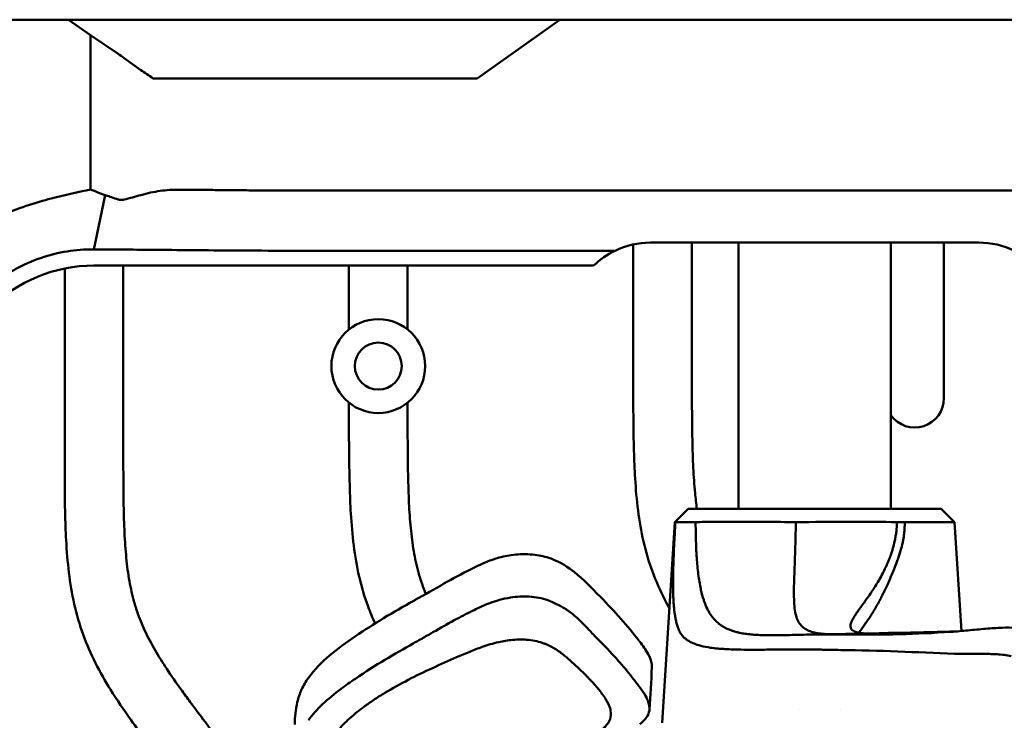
# Model space of a CAD drawing. Header units: millimetres. Extents: x 0 to 4878, y -120 to 1682.
# Tile 105 of 256: x 307 to 391, y 1386 to 1446. Entities that reach past the tile are written whole.
import ezdxf

# ---------------------------------------------------------------- set-up
doc = ezdxf.new("R2010")
doc.units = ezdxf.units.MM
doc.header["$LTSCALE"] = 2
doc.layers.add('Sichtbar (ISO)', color=7, linetype='Continuous', lineweight=50)

msp = doc.modelspace()

# ---------------------------------------------------------------- linework, layer by layer
at = {"layer": 'Sichtbar (ISO)'}
for p, q in [((311.3952, 1445.5136), (282.5756, 1445.5136)), ((311.3952, 1445.5136), (313.2782, 1444.1816)), ((313.5768, 1445.5136), (311.3952, 1445.5136)), ((313.5768, 1445.5136), (318.5578, 1445.5136)), ((318.5578, 1445.5136), (346.5578, 1445.5136)), ((346.258, 1440.5136), (353.3266, 1445.5136)), ((346.5578, 1445.5136), (351.5387, 1445.5136)), ((353.3266, 1445.5136), (351.5387, 1445.5136)), ((355.0578, 1445.5136), (353.3266, 1445.5136)), ((393.5384, 1445.5136), (355.0578, 1445.5136)), ((313.2782, 1444.1816), (313.2782, 1431.0345)), ((313.2782, 1444.1816), (315.6443, 1442.5926)), ((316.1443, 1442.2472), (317.5886, 1441.2255)), ((318.5996, 1440.5136), (320.7893, 1440.5136)), ((346.258, 1440.5136), (320.7893, 1440.5136)), ((314.5285, 1430.5712), (313.5586, 1425.9372)), ((355.0578, 1430.9538), (478.2532, 1430.9538)), ((359.5828, 1413.4329), (359.5828, 1426.3565)), ((361.0577, 1426.5136), (389.0577, 1426.5136)), ((364.5828, 1426.5136), (364.5828, 1413.4329)), ((368.5578, 1403.8295), (368.5578, 1426.5136)), ((381.5578, 1403.8295), (381.5578, 1426.5136)), ((386.0828, 1426.5136), (386.0828, 1413.2571)), ((311.0828, 1425.7283), (311.0828, 1425.731)), ((313.5585, 1425.9371), (313.5584, 1425.9366)), ((358.0259, 1425.823), (355.0578, 1425.823)), ((313.558, 1424.5529), (356.1992, 1424.5529)), ((316.0828, 1424.5529), (316.0828, 1408.2568)), ((335.3328, 1419.1111), (335.3328, 1424.5529)), ((340.3328, 1424.5529), (340.3328, 1419.1111)), ((311.0828, 1408.2568), (311.0828, 1424.3062)), ((335.3328, 1410.4448), (335.3328, 1412.8661)), ((340.3328, 1412.8661), (340.3328, 1410.4448)), ((364.2775, 1403.8295), (363.123, 1402.675)), ((364.2775, 1403.8295), (385.8381, 1403.8295)), ((385.8381, 1403.8295), (386.9925, 1402.675)), ((363.123, 1402.675), (362.0556, 1385.587)), ((363.123, 1402.675), (363.1762, 1402.675)), ((382.7289, 1402.675), (386.9925, 1402.675)), ((386.9925, 1402.675), (387.5715, 1393.4068)), ((381.827, 1400.8274), (381.8271, 1400.8274)), ((363.6534, 1393.6769), (363.6532, 1393.6772)), ((373.6636, 1386.7274), (373.6622, 1386.7274)), ((377.2684, 1386.7274), (377.2674, 1386.7274))]:
    msp.add_line(p, q, dxfattribs=at)
for radius in [4, 2]:
    msp.add_circle((337.8328, 1415.9886), radius, dxfattribs=at)
for centre, radius, start, end in [((313.5578, 1412.0136), 12.5393, 89.99905, 180.000736), ((383.5828, 1413.2571), 2.5, 215.904085, 0)]:
    msp.add_arc(centre, radius, start, end, dxfattribs=at)
for centre, major_axis, ratio, start_param, end_param in [((316.1443, 1442.1853), (-0.9996, 0.7089), 0.0412121, 4.7416064, 5.2652052), ((317.5834, 1441.8555), (10.0473, -7.1257), 0.0414916, 4.7423284, 4.8430786), ((361.0577, 1419.5136), (4.9498, -4.9497), 0.9999995, 2.3561944, 2.8041463), ((389.0577, 1419.5136), (4.9498, -4.9497), 0.9999995, 1.9082491, 2.3561944), ((361.058, 1419.5136), (4.9499, -4.9498), 0.9999629, 2.8041559, 3.1233462), ((349.825, 1395.2373), (5.4785, 1.5815), 0.808635, 0.8311275, 0.8709838)]:
    msp.add_ellipse(centre, major_axis=major_axis, ratio=ratio, start_param=start_param, end_param=end_param, dxfattribs=at)
for points, knots in [([(303.0061, 1427.2799), (303.8735, 1427.8797), (304.8913, 1428.4734), (307.6111, 1429.6528), (309.2082, 1430.1005), (311.345, 1430.6301), (312.3396, 1430.8423), (313.2782, 1431.0345)], [0.26049353, 0.26049353, 0.26049353, 0.26049353, 0.46601533, 0.46601533, 0.7394144, 0.7394144, 0.9588649, 0.9588649, 0.9588649, 0.9588649]), ([(314.5285, 1430.5712), (314.3183, 1430.6401), (314.1102, 1430.7184), (313.6947, 1430.8756), (313.4857, 1430.9553), (313.2782, 1431.0345)], [-0.15113849, -0.15113849, -0.15113849, -0.15113849, -0.07568282, -0.07568282, 0, 0, 0, 0]), ([(315.6443, 1430.1904), (315.455, 1430.253), (315.2671, 1430.3168), (314.9048, 1430.4435), (314.8111, 1430.476), (314.5285, 1430.5712)], [-0.21341542, -0.21341542, -0.21341542, -0.21341542, -0.10260143, -0.10260143, -0.00027815, -0.00027815, -0.00027815, -0.00027815]), ([(317.5886, 1430.5714), (317.3497, 1430.5042), (317.1073, 1430.4372), (316.6264, 1430.3075), (316.3861, 1430.2442), (316.1443, 1430.1823)], [-0.14930101, -0.14930101, -0.14930101, -0.14930101, -0.07488711, -0.07488711, -0.00000239, -0.00000239, -0.00000239, -0.00000239]), ([(320.7893, 1431.0257), (320.6634, 1431.0268), (320.5368, 1431.0254), (320.277, 1431.0175), (320.144, 1431.0109), (319.751, 1430.9838), (319.4901, 1430.9562), (318.6787, 1430.8418), (318.1301, 1430.7239), (317.5886, 1430.5714)], [-0.3305939, -0.3305939, -0.3305939, -0.3305939, -0.29070865, -0.29070865, -0.24925656, -0.24925656, -0.16877617, -0.16877617, -0.00000136, -0.00000136, -0.00000136, -0.00000136]), ([(355.0578, 1430.9538), (354.3118, 1430.9538), (345.5621, 1430.9538), (342.8605, 1430.9538), (341.8522, 1430.9538), (338.5684, 1430.9539), (334.8222, 1430.9537), (330.3674, 1430.9549), (329.0916, 1430.9559), (327.8716, 1430.9599), (327.5664, 1430.9612), (327.0512, 1430.965), (326.8412, 1430.967), (326.451, 1430.9715), (326.2814, 1430.9737), (325.9517, 1430.9776), (325.7924, 1430.9795), (325.5669, 1430.9821), (325.4927, 1430.9829), (325.2842, 1430.9849), (325.185, 1430.9857), (324.838, 1430.9891), (324.7024, 1430.9904), (324.2689, 1430.9946), (323.9934, 1430.9971), (323.2455, 1431.0041), (322.7878, 1431.0083), (321.8115, 1431.017), (321.3011, 1431.0214), (320.7893, 1431.0257)], [0, 0, 0, 0, 0.2237771, 0.2237771, 0.3570469, 0.3570469, 0.6577603, 0.6577603, 0.9114248, 0.9114248, 0.9934481, 0.9934481, 1.0530272, 1.0530272, 1.1019612, 1.1019612, 1.1463418, 1.1463418, 1.167577, 1.167577, 1.2072858, 1.2072858, 1.2322512, 1.2322512, 1.274865, 1.274865, 1.346646, 1.346646, 1.4250913, 1.4250913, 1.4250913, 1.4250913]), ([(315.6443, 1430.1904), (315.6719, 1430.1812), (315.7006, 1430.1735), (315.7519, 1430.163), (315.7738, 1430.1594), (315.8107, 1430.1549), (315.8254, 1430.1535), (315.8545, 1430.1515), (315.869, 1430.1509), (315.897, 1430.1504), (315.9105, 1430.1505), (315.9416, 1430.1513), (315.9593, 1430.1523), (316.0005, 1430.1557), (316.0241, 1430.1586), (316.0801, 1430.1674), (316.1123, 1430.1741), (316.1443, 1430.1823)], [-0.053038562, -0.053038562, -0.053038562, -0.053038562, -0.043076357, -0.043076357, -0.035857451, -0.035857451, -0.031194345, -0.031194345, -0.026656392, -0.026656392, -0.022489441, -0.022489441, -0.017083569, -0.017083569, -0.009896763, -0.009896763, -0.000001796, -0.000001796, -0.000001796, -0.000001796]), ([(313.5588, 1425.9359), (313.1792, 1425.9362), (312.7904, 1425.9251), (312.3954, 1425.8958), (311.6679, 1425.8418), (310.9192, 1425.724), (310.1575, 1425.532), (310.1149, 1425.5213), (310.0723, 1425.5103), (310.0297, 1425.4991), (309.2209, 1425.2866), (308.3939, 1424.9891), (307.6097, 1424.6209), (307.2932, 1424.4723), (306.9837, 1424.312), (306.6794, 1424.1394), (306.2441, 1423.8924), (305.8253, 1423.6229), (305.4225, 1423.3332), (304.8098, 1422.8924), (304.2342, 1422.4046), (303.7002, 1421.8705)], [0, 0, 0, 0, 0.1172915, 0.1172915, 0.1172915, 0.3333333, 0.3333333, 0.3333333, 0.3454039, 0.3454039, 0.3454039, 0.5742805, 0.5742805, 0.5742805, 0.6666667, 0.6666667, 0.6666667, 0.798872, 0.798872, 0.798872, 1, 1, 1, 1]), ([(313.5612, 1425.9359), (313.5953, 1425.9368), (313.6305, 1425.9366), (313.7016, 1425.9362), (313.7374, 1425.936), (313.8441, 1425.9354), (313.9149, 1425.935), (314.1244, 1425.9337), (314.2626, 1425.9328), (314.6658, 1425.9302), (314.9345, 1425.9284), (315.6766, 1425.9232), (316.1624, 1425.9196), (317.414, 1425.9098), (318.2028, 1425.9031), (320.1089, 1425.8864), (321.1774, 1425.8764), (325.2389, 1425.8376), (326.0876, 1425.8282), (331.7742, 1425.8229), (334.9604, 1425.823), (355.0578, 1425.823)], [0.0002827, 0.0002827, 0.0002827, 0.0002827, 0.0110866, 0.0110866, 0.0220945, 0.0220945, 0.0438802, 0.0438802, 0.0865729, 0.0865729, 0.1683852, 0.1683852, 0.3196455, 0.3196455, 0.5659274, 0.5659274, 0.9280178, 0.9280178, 1.8094941, 1.8094941, 2.3380325, 2.3380325, 2.3380325, 2.3380325]), ([(362.6646, 1395.3367), (362.5298, 1395.581), (361.9881, 1396.5993), (361.1535, 1398.4712), (360.4002, 1401.0303), (359.9489, 1403.6962), (359.73, 1406.2818), (359.6047, 1409.5344), (359.5828, 1411.8765), (359.5828, 1413.4329)], [0.70131099, 0.70131099, 0.70131099, 0.70131099, 0.71475576, 0.75686986, 0.79990096, 0.84305468, 0.88707708, 0.92495401, 1, 1, 1, 1]), ([(364.5828, 1413.4329), (364.5908, 1412.1715), (364.5984, 1410.91), (364.624, 1409.6488), (364.6399, 1408.8671), (364.6627, 1408.0855), (364.7007, 1407.3045), (364.7354, 1406.5911), (364.7828, 1405.8782), (364.852, 1405.1674), (364.8955, 1404.7203), (364.9476, 1404.2741), (365.0116, 1403.8295)], [0, 0, 0, 0, 0.06082574, 0.06082574, 0.06082574, 0.09852746, 0.09852746, 0.09852746, 0.13296707, 0.13296707, 0.13296707, 0.15462527, 0.15462527, 0.15462527, 0.15462527]), ([(337.5571, 1394.0503), (337.3427, 1394.5216), (337.1445, 1395.0002), (336.9653, 1395.4857), (336.6563, 1396.3232), (336.4036, 1397.1815), (336.2026, 1398.0512), (336.0011, 1398.9233), (335.8515, 1399.8068), (335.7386, 1400.6947), (335.6234, 1401.6004), (335.5463, 1402.5106), (335.4918, 1403.422), (335.4449, 1404.2061), (335.4146, 1404.9911), (335.3921, 1405.7763), (335.3473, 1407.332), (335.3328, 1408.8885), (335.3328, 1410.4448)], [0.73192046, 0.73192046, 0.73192046, 0.73192046, 0.75686986, 0.75686986, 0.75686986, 0.79990096, 0.79990096, 0.79990096, 0.84305468, 0.84305468, 0.84305468, 0.88707708, 0.88707708, 0.88707708, 0.92495401, 0.92495401, 0.92495401, 1, 1, 1, 1]), ([(340.3328, 1410.4448), (340.3408, 1409.1834), (340.3484, 1407.9219), (340.374, 1406.6608), (340.3899, 1405.8791), (340.4127, 1405.0975), (340.4507, 1404.3165), (340.4854, 1403.6031), (340.5328, 1402.8902), (340.602, 1402.1793), (340.6663, 1401.5189), (340.7493, 1400.8602), (340.8616, 1400.2061), (340.9661, 1399.5976), (341.0958, 1398.993), (341.2601, 1398.3979), (341.3509, 1398.0689), (341.4522, 1397.7428), (341.5644, 1397.4203), (341.6643, 1397.133), (341.7728, 1396.8485), (341.8891, 1396.5672)], [0, 0, 0, 0, 0.06082574, 0.06082574, 0.06082574, 0.09852746, 0.09852746, 0.09852746, 0.13296707, 0.13296707, 0.13296707, 0.16496184, 0.16496184, 0.16496184, 0.19472835, 0.19472835, 0.19472835, 0.21118575, 0.21118575, 0.21118575, 0.22584883, 0.22584883, 0.22584883, 0.22584883]), ([(322.9532, 1377.5229), (321.7205, 1379.1514), (319.6397, 1381.9025), (316.9381, 1385.4993), (315.0538, 1388.2364), (313.6653, 1390.6701), (312.5951, 1393.1039), (311.8459, 1395.6983), (311.4028, 1398.3991), (311.1952, 1401.0175), (311.0829, 1404.3105), (311.0828, 1406.6814), (311.0828, 1408.2568)], [0.45958488, 0.45958488, 0.45958488, 0.45958488, 0.55673706, 0.62367314, 0.6735552, 0.71475577, 0.75686988, 0.79990097, 0.8430547, 0.8870771, 0.92495402, 1, 1, 1, 1]), ([(316.0828, 1408.2568), (316.0844, 1406.9799), (316.0855, 1405.7029), (316.1049, 1404.4262), (316.1169, 1403.6349), (316.1359, 1402.8436), (316.1703, 1402.0529), (316.2018, 1401.3305), (316.2461, 1400.6087), (316.3124, 1399.8887), (316.3741, 1399.2199), (316.4547, 1398.5528), (316.565, 1397.8901), (316.6676, 1397.2736), (316.7958, 1396.6609), (316.9589, 1396.0577), (317.0492, 1395.7242), (317.15, 1395.3935), (317.2619, 1395.0665), (317.4522, 1394.5101), (317.6743, 1393.9642), (317.9225, 1393.4309), (318.4501, 1392.2972), (319.0956, 1391.2209), (319.788, 1390.1785), (320.1787, 1389.5904), (320.5844, 1389.013), (320.9974, 1388.4402), (321.2614, 1388.0742), (321.5284, 1387.71), (321.7969, 1387.3471), (322.1547, 1386.8633), (322.5151, 1386.3819), (322.8761, 1385.9007), (323.9891, 1384.417), (325.1073, 1382.9364), (326.2272, 1381.4573), (327.1264, 1380.2698), (328.0268, 1379.0833), (328.926, 1377.896)], [0, 0, 0, 0, 0.06082574, 0.06082574, 0.06082574, 0.09852746, 0.09852746, 0.09852746, 0.13296707, 0.13296707, 0.13296707, 0.16496184, 0.16496184, 0.16496184, 0.19472835, 0.19472835, 0.19472835, 0.21118575, 0.21118575, 0.21118575, 0.2391865, 0.2391865, 0.2391865, 0.29871939, 0.29871939, 0.29871939, 0.33231212, 0.33231212, 0.33231212, 0.35378058, 0.35378058, 0.35378058, 0.38239728, 0.38239728, 0.38239728, 0.47064356, 0.47064356, 0.47064356, 0.54149239, 0.54149239, 0.54149239, 0.54149239]), ([(363.1762, 1402.6751), (363.1503, 1402.2428), (363.1271, 1401.837), (363.1069, 1401.4584), (363.0868, 1401.0796), (363.0696, 1400.728), (363.0549, 1400.3988), (363.0474, 1400.2307), (363.0405, 1400.0685), (363.0342, 1399.9115), (363.0282, 1399.761), (363.0227, 1399.6153), (363.0177, 1399.4739), (363.0076, 1399.185), (362.9996, 1398.9139), (362.9935, 1398.6578), (362.9874, 1398.4017), (362.9833, 1398.1606), (362.981, 1397.9322), (362.9786, 1397.7039), (362.978, 1397.4883), (362.979, 1397.2841), (362.9794, 1397.2053), (362.98, 1397.1281), (362.9809, 1397.0525), (362.9822, 1396.9324), (362.9842, 1396.8164), (362.9867, 1396.7041), (362.9909, 1396.5211), (362.9966, 1396.3481), (363.004, 1396.1826), (363.0093, 1396.062), (363.0156, 1395.9454), (363.0228, 1395.8319), (363.0255, 1395.7896), (363.0283, 1395.7477), (363.0313, 1395.7062), (363.0422, 1395.5534), (363.055, 1395.4061), (363.07, 1395.263), (363.0851, 1395.1199), (363.1023, 1394.9812), (363.1222, 1394.8461), (363.1241, 1394.8332), (363.126, 1394.8204), (363.1279, 1394.8076), (363.1463, 1394.686), (363.1668, 1394.5676), (363.1897, 1394.4525), (363.2149, 1394.3253), (363.2431, 1394.2022), (363.2744, 1394.0837), (363.3057, 1393.9652), (363.3402, 1393.8513), (363.3782, 1393.7426), (363.4161, 1393.634), (363.4577, 1393.5307), (363.5027, 1393.4315)], [0.00003491, 0.00003491, 0.00003491, 0.00003491, 0.06666667, 0.06666667, 0.06666667, 0.13333333, 0.13333333, 0.13333333, 0.16737005, 0.16737005, 0.16737005, 0.2, 0.2, 0.2, 0.26666667, 0.26666667, 0.26666667, 0.33333333, 0.33333333, 0.33333333, 0.4, 0.4, 0.4, 0.42574181, 0.42574181, 0.42574181, 0.46666667, 0.46666667, 0.46666667, 0.53333333, 0.53333333, 0.53333333, 0.58188742, 0.58188742, 0.58188742, 0.6, 0.6, 0.6, 0.66666667, 0.66666667, 0.66666667, 0.73333333, 0.73333333, 0.73333333, 0.73969032, 0.73969032, 0.73969032, 0.8, 0.8, 0.8, 0.86666667, 0.86666667, 0.86666667, 0.93333333, 0.93333333, 0.93333333, 1, 1, 1, 1]), ([(364.9019, 1402.6943), (364.4245, 1402.6902), (364.0364, 1402.6866), (363.4549, 1402.6802), (363.264, 1402.6774), (363.1762, 1402.6751)], [0.00000703, 0.00000703, 0.00000703, 0.00000703, 0.27184119, 0.27184119, 0.54362931, 0.54362931, 0.54362931, 0.54362931]), ([(364.9019, 1402.6943), (365.1331, 1402.6962), (365.3853, 1402.6982), (365.9277, 1402.7016), (366.2184, 1402.7029), (367.1442, 1402.7056), (367.826, 1402.7066), (369.3001, 1402.7069), (370.0827, 1402.7062), (371.7249, 1402.7022), (372.5785, 1402.6977), (373.4435, 1402.6922)], [-1.0546655, -1.0546655, -1.0546655, -1.0546655, -0.9230386, -0.9230386, -0.7910244, -0.7910244, -0.5258983, -0.5258983, -0.262161, -0.262161, -0.000012, -0.000012, -0.000012, -0.000012]), ([(365.5882, 1396.0575), (365.5055, 1396.3054), (365.4263, 1396.584), (365.3541, 1396.9102), (365.3471, 1396.9419), (365.3401, 1396.974), (365.3332, 1397.0066), (365.2555, 1397.3748), (365.1854, 1397.8026), (365.129, 1398.2447), (365.1284, 1398.2493), (365.1278, 1398.2539), (365.1272, 1398.2585), (365.0716, 1398.6963), (365.0303, 1399.1477), (364.9983, 1399.61), (364.9946, 1399.664), (364.991, 1399.7182), (364.9875, 1399.7726), (364.9608, 1400.1883), (364.9414, 1400.6146), (364.9278, 1401.068), (364.9248, 1401.1677), (364.9221, 1401.2687), (364.9196, 1401.3709), (364.9093, 1401.7941), (364.9034, 1402.2378), (364.9019, 1402.6943)], [0.00000008, 0.00000008, 0.00000008, 0.00000008, 0.18228716, 0.18228716, 0.18228716, 0.2, 0.2, 0.2, 0.4, 0.4, 0.4, 0.40209004, 0.40209004, 0.40209004, 0.6, 0.6, 0.6, 0.62312617, 0.62312617, 0.62312617, 0.8, 0.8, 0.8, 0.8389004, 0.8389004, 0.8389004, 0.99999559, 0.99999559, 0.99999559, 0.99999559]), ([(376.3668, 1393.1324), (376.3018, 1393.1341), (376.0223, 1393.1435), (375.5574, 1393.178), (375.0167, 1393.2685), (374.5468, 1393.4147), (374.1485, 1393.6312), (373.828, 1393.9312), (373.5845, 1394.3314), (373.4158, 1394.8508), (373.3174, 1395.5028), (373.2795, 1396.2967), (373.287, 1397.2214), (373.3219, 1398.265), (373.3664, 1399.3917), (373.4077, 1400.5746), (373.4307, 1401.6794), (373.4422, 1402.3888), (373.4435, 1402.6922)], [0.1016237, 0.1016237, 0.1016237, 0.1016237, 0.11942328, 0.17913494, 0.23884659, 0.29855824, 0.35826989, 0.41798154, 0.47769319, 0.53740484, 0.5971165, 0.65682815, 0.7165398, 0.77625145, 0.8359631, 0.89567475, 0.9553864, 0.99999587, 0.99999587, 0.99999587, 0.99999587]), ([(373.4435, 1402.6922), (374.9552, 1402.7001), (376.4954, 1402.7039), (379.4551, 1402.7043), (380.8513, 1402.7008), (382.0866, 1402.6943)], [-0.91533568, -0.91533568, -0.91533568, -0.91533568, -0.45754236, -0.45754236, -0.00000214, -0.00000214, -0.00000214, -0.00000214]), ([(380.533, 1395.8912), (380.5609, 1395.9429), (380.5891, 1395.9955), (380.6175, 1396.0492), (380.6838, 1396.1745), (380.7516, 1396.3055), (380.8205, 1396.4422), (380.8608, 1396.5222), (380.9015, 1396.6042), (380.9427, 1396.6885), (381.007, 1396.8199), (381.0727, 1396.9571), (381.1401, 1397.1014), (381.1787, 1397.1841), (381.2179, 1397.2691), (381.2576, 1397.3562), (381.3317, 1397.5189), (381.4074, 1397.6892), (381.484, 1397.8658), (381.5098, 1397.9252), (381.5357, 1397.9853), (381.5615, 1398.046), (381.6538, 1398.2621), (381.7459, 1398.4843), (381.8333, 1398.702), (381.8403, 1398.7194), (381.8473, 1398.7368), (381.8542, 1398.7542), (381.9536, 1399.0032), (382.0465, 1399.246), (382.1306, 1399.4816), (382.1345, 1399.4924), (382.1383, 1399.5031), (382.1421, 1399.5139), (382.2306, 1399.7632), (382.3092, 1400.0043), (382.3768, 1400.2348), (382.3802, 1400.2465), (382.3837, 1400.2582), (382.387, 1400.2698), (382.4569, 1400.5109), (382.5147, 1400.7402), (382.5617, 1400.9585), (382.5658, 1400.9775), (382.5698, 1400.9965), (382.5737, 1401.0154), (382.6148, 1401.2129), (382.647, 1401.4013), (382.6712, 1401.5813), (382.6824, 1401.6646), (382.6918, 1401.746), (382.6998, 1401.8259), (382.7107, 1401.9355), (382.7187, 1402.0422), (382.7242, 1402.1467), (382.7338, 1402.3276), (382.7359, 1402.5021), (382.7292, 1402.667)], [0.70721862, 0.70721862, 0.70721862, 0.70721862, 0.71564196, 0.71564196, 0.71564196, 0.73529412, 0.73529412, 0.73529412, 0.7467869, 0.7467869, 0.7467869, 0.76470588, 0.76470588, 0.76470588, 0.77496563, 0.77496563, 0.77496563, 0.79411765, 0.79411765, 0.79411765, 0.80055953, 0.80055953, 0.80055953, 0.82352941, 0.82352941, 0.82352941, 0.8253687, 0.8253687, 0.8253687, 0.85173466, 0.85173466, 0.85173466, 0.85294118, 0.85294118, 0.85294118, 0.88093216, 0.88093216, 0.88093216, 0.88235294, 0.88235294, 0.88235294, 0.91176471, 0.91176471, 0.91176471, 0.9143319, 0.9143319, 0.9143319, 0.94117647, 0.94117647, 0.94117647, 0.95358564, 0.95358564, 0.95358564, 0.97058824, 0.97058824, 0.97058824, 1, 1, 1, 1]), ([(382.0866, 1402.6943), (382.0775, 1402.4261), (382.0555, 1402.1583), (382.0224, 1401.8939), (382.0057, 1401.7606), (381.9862, 1401.628), (381.9641, 1401.4966), (381.9424, 1401.3676), (381.9181, 1401.2396), (381.8914, 1401.1127), (381.8376, 1400.8566), (381.774, 1400.6051), (381.7015, 1400.3597), (381.6739, 1400.2662), (381.645, 1400.1736), (381.615, 1400.0819), (381.5662, 1399.933), (381.5144, 1399.7867), (381.4601, 1399.6432), (381.3725, 1399.4113), (381.2784, 1399.1869), (381.1801, 1398.9701)], [0, 0, 0, 0, 0.03691546, 0.03691546, 0.03691546, 0.05554212, 0.05554212, 0.05554212, 0.07383093, 0.07383093, 0.07383093, 0.1107464, 0.1107464, 0.1107464, 0.1248122, 0.1248122, 0.1248122, 0.14766187, 0.14766187, 0.14766187, 0.18457734, 0.18457734, 0.18457734, 0.18457734]), ([(382.7292, 1402.667), (382.6238, 1402.6782), (382.5171, 1402.6814), (382.303, 1402.6878), (382.1954, 1402.691), (382.0866, 1402.6943)], [0.000380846, 0.000380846, 0.000380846, 0.000380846, 0.040788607, 0.040788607, 0.080519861, 0.080519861, 0.080519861, 0.080519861]), ([(346.3747, 1398.9937), (346.8789, 1399.2341), (347.4148, 1399.4497), (348.2026, 1399.6797), (348.427, 1399.7364), (348.8871, 1399.8323), (349.1197, 1399.8708), (349.3581, 1399.8991)], [-0.33237388, -0.33237388, -0.33237388, -0.33237388, -0.14507598, -0.14507598, -0.0727523, -0.0727523, -0.000001, -0.000001, -0.000001, -0.000001]), ([(349.3581, 1399.8991), (349.897, 1399.9633), (350.4543, 1399.9722), (351.4794, 1399.8768), (351.9459, 1399.7855), (352.3753, 1399.6447)], [-0.31097813, -0.31097813, -0.31097813, -0.31097813, -0.14647931, -0.14647931, -0.000001, -0.000001, -0.000001, -0.000001]), ([(352.5731, 1399.5757), (353.4039, 1399.268), (354.04, 1398.83), (355.3654, 1397.7838), (356.0268, 1397.0669), (356.7513, 1396.3363)], [-0.63674105, -0.63674105, -0.63674105, -0.63674105, -0.40072058, -0.40072058, -0.00000794, -0.00000794, -0.00000794, -0.00000794]), ([(341.2925, 1396.2313), (342.1176, 1396.6933), (342.9224, 1397.1567), (344.497, 1398.0339), (345.2597, 1398.4462), (346.045, 1398.8338)], [0.000001, 0.000001, 0.000001, 0.000001, 0.32940828, 0.32940828, 0.63197471, 0.63197471, 0.63197471, 0.63197471]), ([(346.045, 1398.8338), (346.0998, 1398.8608), (346.1548, 1398.8877), (346.2647, 1398.941), (346.3195, 1398.9674), (346.3747, 1398.9937)], [-0.041292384, -0.041292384, -0.041292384, -0.041292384, -0.020504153, -0.020504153, -0.000001, -0.000001, -0.000001, -0.000001]), ([(381.1801, 1398.9701), (381.1561, 1398.9172), (381.1318, 1398.8648), (381.1074, 1398.8129), (381.0315, 1398.6518), (380.9533, 1398.4951), (380.8735, 1398.3424), (380.768, 1398.1405), (380.6596, 1397.9458), (380.5498, 1397.7575), (380.5392, 1397.7394), (380.5287, 1397.7214), (380.5182, 1397.7035), (380.4187, 1397.5343), (380.3182, 1397.3705), (380.2182, 1397.2126), (380.1156, 1397.0506), (380.0135, 1396.8948), (379.9125, 1396.7447), (379.9046, 1396.7331), (379.8968, 1396.7215), (379.8889, 1396.7099), (379.7803, 1396.5491), (379.673, 1396.3949), (379.5683, 1396.247), (379.4885, 1396.1343), (379.4102, 1396.0252), (379.3338, 1395.9196), (379.31, 1395.8867), (379.2864, 1395.8541), (379.263, 1395.8219), (379.1644, 1395.6861), (379.0694, 1395.556), (378.979, 1395.4314), (378.9254, 1395.3574), (378.8734, 1395.2854), (378.8234, 1395.2152), (378.7891, 1395.1671), (378.7557, 1395.12), (378.7233, 1395.0737), (378.6437, 1394.9599), (378.5701, 1394.8516), (378.5036, 1394.7486), (378.476, 1394.7059), (378.4497, 1394.6641), (378.4246, 1394.6232), (378.3892, 1394.5654), (378.3563, 1394.5095), (378.3262, 1394.4554), (378.2749, 1394.3632), (378.2316, 1394.2764), (378.1974, 1394.1949), (378.1895, 1394.176), (378.182, 1394.1574), (378.1751, 1394.1391), (378.152, 1394.0783), (378.1344, 1394.0206), (378.1229, 1393.966), (378.1079, 1393.895), (378.1031, 1393.8293), (378.109, 1393.7687), (378.1092, 1393.7661), (378.1095, 1393.7635), (378.1098, 1393.7609), (378.1163, 1393.7034), (378.1326, 1393.6508), (378.1588, 1393.6027), (378.1822, 1393.5598), (378.2135, 1393.5206), (378.253, 1393.485), (378.2597, 1393.479), (378.2667, 1393.473), (378.2739, 1393.4671), (378.3235, 1393.4269), (378.3843, 1393.3915), (378.4559, 1393.3607), (378.5035, 1393.3402), (378.5558, 1393.3218), (378.6127, 1393.3052), (378.6415, 1393.2969), (378.6714, 1393.289), (378.7024, 1393.2816), (378.7948, 1393.2595), (378.8972, 1393.2416), (379.009, 1393.2275), (379.0618, 1393.2208), (379.1167, 1393.215), (379.1736, 1393.21), (379.2371, 1393.2043), (379.3031, 1393.1997), (379.3715, 1393.196), (379.4029, 1393.1943), (379.4349, 1393.1928), (379.4673, 1393.1915)], [0.18457734, 0.18457734, 0.18457734, 0.18457734, 0.19358188, 0.19358188, 0.19358188, 0.22149282, 0.22149282, 0.22149282, 0.25840829, 0.25840829, 0.25840829, 0.26194468, 0.26194468, 0.26194468, 0.29532376, 0.29532376, 0.29532376, 0.32957842, 0.32957842, 0.32957842, 0.33223923, 0.33223923, 0.33223923, 0.3691547, 0.3691547, 0.3691547, 0.39730336, 0.39730336, 0.39730336, 0.40607017, 0.40607017, 0.40607017, 0.44298564, 0.44298564, 0.44298564, 0.46488897, 0.46488897, 0.46488897, 0.47990111, 0.47990111, 0.47990111, 0.51681658, 0.51681658, 0.51681658, 0.53210565, 0.53210565, 0.53210565, 0.55373205, 0.55373205, 0.55373205, 0.59064753, 0.59064753, 0.59064753, 0.59918967, 0.59918967, 0.59918967, 0.627563, 0.627563, 0.627563, 0.66447847, 0.66447847, 0.66447847, 0.66608378, 0.66608378, 0.66608378, 0.70139394, 0.70139394, 0.70139394, 0.7329255, 0.7329255, 0.7329255, 0.73830941, 0.73830941, 0.73830941, 0.77522488, 0.77522488, 0.77522488, 0.79975416, 0.79975416, 0.79975416, 0.81214035, 0.81214035, 0.81214035, 0.84905582, 0.84905582, 0.84905582, 0.86650023, 0.86650023, 0.86650023, 0.88597129, 0.88597129, 0.88597129, 0.89492737, 0.89492737, 0.89492737, 0.89492737]), ([(331.8809, 1389.4262), (332.363, 1390.098), (332.9797, 1390.7193), (334.3556, 1391.8895), (335.1106, 1392.4395), (336.6628, 1393.4935), (337.4623, 1393.9997), (339.1258, 1395.0043), (339.9871, 1395.4997), (340.8515, 1395.9842)], [0.000058, 0.000058, 0.000058, 0.000058, 0.3450239, 0.3450239, 0.6848304, 0.6848304, 1.0235022, 1.0235022, 1.3680409, 1.3680409, 1.3680409, 1.3680409]), ([(340.8515, 1395.9842), (340.9252, 1396.0255), (340.9987, 1396.0667), (341.1457, 1396.1491), (341.2191, 1396.1902), (341.2925, 1396.2313)], [0.000000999, 0.000000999, 0.000000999, 0.000000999, 0.029294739, 0.029294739, 0.058588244, 0.058588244, 0.058588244, 0.058588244]), ([(350.6889, 1396.3364), (350.166, 1396.3668), (349.6335, 1396.3364), (348.4375, 1396.1544), (347.847, 1395.9716), (347.3374, 1395.7871)], [-0.30783309, -0.30783309, -0.30783309, -0.30783309, -0.17634248, -0.17634248, -0.000001, -0.000001, -0.000001, -0.000001]), ([(350.6889, 1396.3364), (350.9766, 1396.3196), (351.2615, 1396.2879), (351.8052, 1396.1848), (352.062, 1396.1155), (352.3052, 1396.0238)], [0.000001, 0.000001, 0.000001, 0.000001, 0.08659473, 0.08659473, 0.1699495, 0.1699495, 0.1699495, 0.1699495]), ([(352.3052, 1396.0238), (352.5614, 1395.9272), (352.8051, 1395.8212), (353.284, 1395.5856), (353.5152, 1395.4562), (353.7338, 1395.3229)], [-0.18061138, -0.18061138, -0.18061138, -0.18061138, -0.09286848, -0.09286848, -0.00000211, -0.00000211, -0.00000211, -0.00000211]), ([(356.7513, 1396.3363), (356.7555, 1396.3321), (356.7598, 1396.3278), (356.7682, 1396.3194), (356.7724, 1396.3151), (356.7766, 1396.3109)], [0.0000079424, 0.0000079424, 0.0000079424, 0.0000079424, 0.0023357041, 0.0023357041, 0.0046634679, 0.0046634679, 0.0046634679, 0.0046634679]), ([(360.0642, 1392.5883), (359.5807, 1393.2176), (359.0659, 1393.8379), (357.9705, 1395.0759), (357.3833, 1395.6982), (356.7766, 1396.3109)], [-0.66205031, -0.66205031, -0.66205031, -0.66205031, -0.33599197, -0.33599197, -0.00000447, -0.00000447, -0.00000447, -0.00000447]), ([(366.888, 1394.0291), (366.7842, 1394.1117), (366.6835, 1394.2022), (366.5861, 1394.3018), (366.5187, 1394.3708), (366.453, 1394.4441), (366.3889, 1394.5223), (366.2863, 1394.6477), (366.1881, 1394.7855), (366.0949, 1394.9374), (366.0459, 1395.0171), (365.9984, 1395.1007), (365.9523, 1395.1884), (365.8552, 1395.3733), (365.7643, 1395.5763), (365.6804, 1395.798), (365.6487, 1395.8819), (365.6179, 1395.9684), (365.5882, 1396.0575)], [0.76923097, 0.76923097, 0.76923097, 0.76923097, 0.81468742, 0.81468742, 0.81468742, 0.84615406, 0.84615406, 0.84615406, 0.89660367, 0.89660367, 0.89660367, 0.92307716, 0.92307716, 0.92307716, 0.9788797, 0.9788797, 0.9788797, 1, 1, 1, 1]), ([(378.826, 1393.2556), (378.8651, 1393.3142), (378.9061, 1393.3741), (378.9483, 1393.4349), (378.9596, 1393.4512), (378.971, 1393.4675), (378.9824, 1393.4839), (379.0556, 1393.5886), (379.1321, 1393.6953), (379.2081, 1393.8011), (379.2316, 1393.8338), (379.255, 1393.8664), (379.2783, 1393.8989), (379.3423, 1393.9881), (379.4058, 1394.0769), (379.4683, 1394.1655), (379.5139, 1394.23), (379.5589, 1394.2945), (379.6038, 1394.3597), (379.6431, 1394.4166), (379.6822, 1394.4741), (379.7213, 1394.5326), (379.7948, 1394.6424), (379.8685, 1394.7556), (379.9432, 1394.8746), (379.9537, 1394.8913), (379.9643, 1394.9081), (379.9748, 1394.9251), (380.0605, 1395.0627), (380.1478, 1395.2083), (380.2383, 1395.3645), (380.2535, 1395.3907), (380.2687, 1395.4172), (380.2841, 1395.444), (380.3604, 1395.577), (380.4389, 1395.7175), (380.5198, 1395.8667), (380.5242, 1395.8748), (380.5286, 1395.883), (380.533, 1395.8912)], [0.51452738, 0.51452738, 0.51452738, 0.51452738, 0.52941176, 0.52941176, 0.52941176, 0.53339316, 0.53339316, 0.53339316, 0.55882353, 0.55882353, 0.55882353, 0.56668175, 0.56668175, 0.56668175, 0.58823529, 0.58823529, 0.58823529, 0.60392183, 0.60392183, 0.60392183, 0.61764706, 0.61764706, 0.61764706, 0.64343379, 0.64343379, 0.64343379, 0.64705882, 0.64705882, 0.64705882, 0.67647059, 0.67647059, 0.67647059, 0.68139758, 0.68139758, 0.68139758, 0.70588235, 0.70588235, 0.70588235, 0.70721862, 0.70721862, 0.70721862, 0.70721862]), ([(344.5419, 1394.4416), (344.7893, 1394.5736), (345.0361, 1394.7026), (345.5207, 1394.9528), (345.7584, 1395.0743), (345.9979, 1395.1964)], [-0.18742465, -0.18742465, -0.18742465, -0.18742465, -0.09115849, -0.09115849, -0.000001, -0.000001, -0.000001, -0.000001]), ([(345.9979, 1395.1964), (346.2214, 1395.3105), (346.45, 1395.4206), (346.8965, 1395.6177), (347.1143, 1395.7063), (347.3374, 1395.7871)], [0.000001, 0.000001, 0.000001, 0.000001, 0.08509295, 0.08509295, 0.16233859, 0.16233859, 0.16233859, 0.16233859]), ([(353.7338, 1395.3229), (353.734, 1395.3227), (353.7357, 1395.3217), (353.7397, 1395.3193), (353.7412, 1395.3184), (353.7456, 1395.3157), (353.7486, 1395.3138), (353.7574, 1395.3084), (353.7633, 1395.3048), (353.781, 1395.2938), (353.7927, 1395.2865), (353.8278, 1395.2644), (353.851, 1395.2495), (353.9204, 1395.2046), (353.966, 1395.1741), (354.1013, 1395.081), (354.1893, 1395.0171), (354.4651, 1394.8068), (354.6451, 1394.6543), (355.1646, 1394.1815), (355.4847, 1393.8448), (355.7974, 1393.5101)], [-0.35086605, -0.35086605, -0.35086605, -0.35086605, -0.34980594, -0.34980594, -0.34917621, -0.34917621, -0.34791672, -0.34791672, -0.34539758, -0.34539758, -0.34035864, -0.34035864, -0.3302777, -0.3302777, -0.31010134, -0.31010134, -0.26967942, -0.26967942, -0.18026325, -0.18026325, -0.0000018, -0.0000018, -0.0000018, -0.0000018]), ([(340.8141, 1392.3457), (341.1352, 1392.5241), (341.4521, 1392.7035), (342.0937, 1393.0691), (342.4115, 1393.2514), (343.3367, 1393.7794), (343.9349, 1394.1177), (344.5419, 1394.4416)], [-0.48904555, -0.48904555, -0.48904555, -0.48904555, -0.36337796, -0.36337796, -0.23793881, -0.23793881, -0.000001, -0.000001, -0.000001, -0.000001]), ([(355.7974, 1393.5101), (355.9252, 1393.3734), (356.0507, 1393.238), (356.3138, 1392.9596), (356.4506, 1392.8175), (356.5907, 1392.6788)], [0.00000011, 0.00000011, 0.00000011, 0.00000011, 0.07361598, 0.07361598, 0.15202449, 0.15202449, 0.15202449, 0.15202449]), ([(363.5027, 1393.4315), (363.5592, 1393.3084), (363.6247, 1393.199), (363.7704, 1393.002), (363.8514, 1392.9132), (363.9948, 1392.7804), (364.0551, 1392.7309), (364.2008, 1392.623), (364.2887, 1392.5667), (364.502, 1392.4465), (364.631, 1392.3859), (364.9442, 1392.2604), (365.1352, 1392.1998), (365.598, 1392.0797), (365.8798, 1392.0263), (366.5684, 1391.9274), (366.9893, 1391.8897), (367.6561, 1391.8511), (367.8844, 1391.8412), (368.9411, 1391.8071), (369.8147, 1391.8081), (371.0181, 1391.8162), (371.2583, 1391.8183), (371.6846, 1391.8222), (371.8678, 1391.8239), (372.3329, 1391.8284), (372.6119, 1391.8312), (373.1803, 1391.8367), (373.4702, 1391.8395), (373.7492, 1391.8422)], [0.0000169, 0.0000169, 0.0000169, 0.0000169, 0.0959081, 0.0959081, 0.1915565, 0.1915565, 0.2555709, 0.2555709, 0.3406611, 0.3406611, 0.4541129, 0.4541129, 0.6060244, 0.6060244, 0.8088122, 0.8088122, 1.0785049, 1.0785049, 1.2132685, 1.2132685, 1.6869092, 1.6869092, 1.8038309, 1.8038309, 1.8915601, 1.8915601, 2.0222193, 2.0222193, 2.1516866, 2.1516866, 2.1516866, 2.1516866]), ([(374.3478, 1393.0997), (374.031, 1393.0909), (373.7204, 1393.082), (373.4169, 1393.0738), (373.398, 1393.0733), (373.3791, 1393.0728), (373.3602, 1393.0723), (373.0765, 1393.0646), (372.799, 1393.0577), (372.5273, 1393.0522), (372.492, 1393.0515), (372.4569, 1393.0508), (372.4218, 1393.0501), (372.1687, 1393.0453), (371.9208, 1393.0419), (371.678, 1393.0406), (371.6282, 1393.0403), (371.5786, 1393.0401), (371.5292, 1393.04), (371.3045, 1393.0396), (371.0844, 1393.0413), (370.8689, 1393.0456), (370.8067, 1393.0469), (370.745, 1393.0484), (370.6836, 1393.0501), (370.4854, 1393.0557), (370.291, 1393.0639), (370.1006, 1393.0754), (370.0275, 1393.0799), (369.9549, 1393.0848), (369.8829, 1393.0902), (369.7095, 1393.1033), (369.5394, 1393.1195), (369.3727, 1393.1395), (369.29, 1393.1495), (369.208, 1393.1603), (369.1269, 1393.1722), (368.9768, 1393.1942), (368.8297, 1393.2197), (368.6855, 1393.2495), (368.5947, 1393.2683), (368.505, 1393.2888), (368.4166, 1393.3111), (368.2888, 1393.3435), (368.1634, 1393.3797), (368.0407, 1393.4206), (367.9431, 1393.4532), (367.8471, 1393.4887), (367.7528, 1393.5276), (367.6465, 1393.5714), (367.5424, 1393.6194), (367.4405, 1393.6723), (367.3385, 1393.7253), (367.2388, 1393.7831), (367.1414, 1393.8466), (367.055, 1393.9028), (366.9706, 1393.9635), (366.888, 1394.0291)], [0, 0, 0, 0, 0.0769231, 0.0769231, 0.0769231, 0.08172194, 0.08172194, 0.08172194, 0.1538462, 0.1538462, 0.1538462, 0.16321614, 0.16321614, 0.16321614, 0.23076929, 0.23076929, 0.23076929, 0.2446338, 0.2446338, 0.2446338, 0.30769239, 0.30769239, 0.30769239, 0.32587038, 0.32587038, 0.32587038, 0.38461549, 0.38461549, 0.38461549, 0.40718158, 0.40718158, 0.40718158, 0.46153858, 0.46153858, 0.46153858, 0.48852607, 0.48852607, 0.48852607, 0.53846168, 0.53846168, 0.53846168, 0.56992042, 0.56992042, 0.56992042, 0.61538478, 0.61538478, 0.61538478, 0.65154642, 0.65154642, 0.65154642, 0.69230787, 0.69230787, 0.69230787, 0.73309002, 0.73309002, 0.73309002, 0.76923097, 0.76923097, 0.76923097, 0.76923097]), ([(381.5452, 1393.2415), (383.0378, 1393.2705), (384.5557, 1393.3015), (386.4173, 1393.35), (386.778, 1393.3599), (387.1385, 1393.3703)], [0.00000715, 0.00000715, 0.00000715, 0.00000715, 0.69597247, 0.69597247, 0.86335408, 0.86335408, 0.86335408, 0.86335408]), ([(386.6682, 1393.3349), (386.9179, 1393.3523), (387.1682, 1393.3722), (387.6587, 1393.4141), (387.8985, 1393.4359), (388.1394, 1393.4582)], [-0.22931537, -0.22931537, -0.22931537, -0.22931537, -0.11232059, -0.11232059, -0.000001, -0.000001, -0.000001, -0.000001]), ([(388.1394, 1393.4582), (388.6352, 1393.5042), (389.1375, 1393.553), (390.1057, 1393.6346), (390.5751, 1393.6686), (391.0479, 1393.69)], [-0.45486211, -0.45486211, -0.45486211, -0.45486211, -0.21982844, -0.21982844, -0.000001, -0.000001, -0.000001, -0.000001]), ([(391.0479, 1393.69), (391.4385, 1393.7078), (391.8292, 1393.7037), (392.5612, 1393.6413), (392.9042, 1393.5891), (393.2439, 1393.5085)], [0.000001, 0.000001, 0.000001, 0.000001, 0.18157915, 0.18157915, 0.34227448, 0.34227448, 0.34227448, 0.34227448]), ([(349.2971, 1392.6503), (348.8854, 1392.6133), (348.4917, 1392.5486), (347.6113, 1392.353), (347.1426, 1392.2083), (346.7067, 1392.0526)], [0.00000098, 0.00000098, 0.00000098, 0.00000098, 0.12457353, 0.12457353, 0.29056814, 0.29056814, 0.29056814, 0.29056814]), ([(351.9594, 1392.3503), (351.7717, 1392.4218), (351.5655, 1392.4826), (351.1254, 1392.5807), (350.8911, 1392.6181), (350.4316, 1392.665), (350.2087, 1392.677), (349.7544, 1392.68), (349.5248, 1392.6707), (349.2971, 1392.6503)], [0.00001018, 0.00001018, 0.00001018, 0.00001018, 0.07740379, 0.07740379, 0.15473334, 0.15473334, 0.22317344, 0.22317344, 0.29209399, 0.29209399, 0.29209399, 0.29209399]), ([(356.5907, 1392.6788), (357.1256, 1392.1488), (357.6439, 1391.6038), (358.5572, 1390.5848), (358.9611, 1390.1104), (359.3477, 1389.6306)], [-0.54966719, -0.54966719, -0.54966719, -0.54966719, -0.25167273, -0.25167273, 0, 0, 0, 0]), ([(360.0642, 1392.5883), (360.0733, 1392.5765), (360.0823, 1392.5646), (360.1004, 1392.541), (360.1095, 1392.5292), (360.1185, 1392.5174)], [0.00000279, 0.00000279, 0.00000279, 0.00000279, 0.006153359, 0.006153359, 0.012302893, 0.012302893, 0.012302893, 0.012302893]), ([(360.1185, 1392.5174), (360.3859, 1392.1675), (360.6569, 1391.8097), (361.0083, 1391.1576), (361.1174, 1390.8709), (361.155, 1390.5754)], [-0.32169239, -0.32169239, -0.32169239, -0.32169239, -0.13926408, -0.13926408, -0.000001, -0.000001, -0.000001, -0.000001]), ([(377.8943, 1393.1025), (377.3455, 1393.1079), (376.6998, 1393.1139), (375.9732, 1393.1158), (375.8254, 1393.1159), (375.4661, 1393.1154), (375.2332, 1393.1143), (374.7911, 1393.1096), (374.5694, 1393.1057), (374.3478, 1393.0997)], [-0.55960739, -0.55960739, -0.55960739, -0.55960739, -0.27819794, -0.27819794, -0.20633783, -0.20633783, -0.1034531, -0.1034531, -0.00000158, -0.00000158, -0.00000158, -0.00000158]), ([(377.8943, 1393.1025), (379.3573, 1393.0872), (380.8204, 1393.0943), (383.7447, 1393.1671), (385.2063, 1393.2329), (386.6682, 1393.3349)], [-1.3653832, -1.3653832, -1.3653832, -1.3653832, -0.682692, -0.682692, -0.0000014, -0.0000014, -0.0000014, -0.0000014]), ([(331.8703, 1385.7956), (332.5423, 1386.736), (333.5021, 1387.6155), (335.0627, 1388.7816), (335.4671, 1389.0656), (337.5662, 1390.4913), (339.2361, 1391.4679), (340.8141, 1392.3457)], [-1.2355886, -1.2355886, -1.2355886, -1.2355886, -0.7795185, -0.7795185, -0.6280428, -0.6280428, -0.0000353, -0.0000353, -0.0000353, -0.0000353]), ([(344.5101, 1391.1649), (344.8834, 1391.3264), (345.254, 1391.4856), (345.9854, 1391.7838), (346.3403, 1391.9216), (346.7067, 1392.0526)], [0.00001751, 0.00001751, 0.00001751, 0.00001751, 0.15053446, 0.15053446, 0.28877333, 0.28877333, 0.28877333, 0.28877333]), ([(353.722, 1391.3038), (353.4526, 1391.5289), (353.1755, 1391.732), (352.723, 1391.9989), (352.5802, 1392.0756), (352.3555, 1392.1839), (352.2789, 1392.2188), (352.1612, 1392.2695), (352.1215, 1392.286), (352.0612, 1392.3105), (352.041, 1392.3185), (352.0106, 1392.3305), (352.0004, 1392.3345), (351.985, 1392.3404), (351.9799, 1392.3424), (351.9722, 1392.3454), (351.9696, 1392.3464), (351.9658, 1392.3478), (351.9645, 1392.3483), (351.9626, 1392.3491), (351.9619, 1392.3493), (351.961, 1392.3497), (351.9606, 1392.3498), (351.96, 1392.35), (351.9597, 1392.3501), (351.9594, 1392.3503)], [0.00002555, 0.00002555, 0.00002555, 0.00002555, 0.15857248, 0.15857248, 0.2272488, 0.2272488, 0.26157151, 0.26157151, 0.27874355, 0.27874355, 0.28733512, 0.28733512, 0.29163272, 0.29163272, 0.29378204, 0.29378204, 0.29485683, 0.29485683, 0.29539426, 0.29539426, 0.29566299, 0.29566299, 0.29579735, 0.29579735, 0.29592017, 0.29592017, 0.29592017, 0.29592017]), ([(373.7492, 1391.8422), (374.3152, 1391.8482), (375.1646, 1391.8279), (375.6359, 1391.8169), (376.6718, 1391.7927), (377.2861, 1391.7855)], [-1.1460135, -1.1460135, -1.1460135, -1.1460135, -0.2868073, -0.2868073, -0.000133, -0.000133, -0.000133, -0.000133]), ([(377.2861, 1391.7855), (378.9045, 1391.7688), (380.5276, 1391.7206), (383.741, 1391.6038), (385.3539, 1391.5345), (386.986, 1391.474)], [-1.531936, -1.531936, -1.531936, -1.531936, -0.7636157, -0.7636157, -0.0001033, -0.0001033, -0.0001033, -0.0001033]), ([(336.543, 1386.8997), (336.5476, 1386.9031), (336.5523, 1386.9066), (336.5616, 1386.9135), (336.5662, 1386.917), (336.5801, 1386.9274), (336.5894, 1386.9343), (336.6173, 1386.9549), (336.6358, 1386.9686), (336.6916, 1387.0096), (336.7288, 1387.0368), (336.8406, 1387.1177), (336.9155, 1387.171), (337.1412, 1387.3295), (337.2959, 1387.4351), (337.7579, 1387.7427), (338.0741, 1387.9428), (339.0488, 1388.5314), (339.7276, 1388.9025), (341.069, 1389.5938), (341.7583, 1389.9267), (343.1475, 1390.5698), (343.8258, 1390.8689), (344.5101, 1391.1649)], [-1.0701699, -1.0701699, -1.0701699, -1.0701699, -1.0681343, -1.0681343, -1.0660987, -1.0660987, -1.0620324, -1.0620324, -1.0539185, -1.0539185, -1.0377565, -1.0377565, -1.0056213, -1.0056213, -0.9416178, -0.9416178, -0.8106801, -0.8106801, -0.5458311, -0.5458311, -0.2759974, -0.2759974, -0.000005, -0.000005, -0.000005, -0.000005]), ([(356.1281, 1389.0115), (356.1224, 1389.0178), (356.1166, 1389.0242), (356.1051, 1389.037), (356.0993, 1389.0433), (356.082, 1389.0624), (356.0705, 1389.0751), (356.0357, 1389.1132), (356.0125, 1389.1386), (355.9425, 1389.2144), (355.8955, 1389.2648), (355.7535, 1389.4151), (355.6577, 1389.5145), (355.3679, 1389.8093), (355.1703, 1390.0027), (354.5633, 1390.5785), (354.1404, 1390.9542), (353.722, 1391.3038)], [-0.48521103, -0.48521103, -0.48521103, -0.48521103, -0.48149586, -0.48149586, -0.47777875, -0.47777875, -0.47034176, -0.47034176, -0.45545722, -0.45545722, -0.42565011, -0.42565011, -0.36591866, -0.36591866, -0.24625258, -0.24625258, 0, 0, 0, 0]), ([(386.986, 1391.474), (387.3714, 1391.4585), (387.7569, 1391.4564), (388.5288, 1391.4583), (388.9144, 1391.4624), (389.2998, 1391.4601)], [-0.36059971, -0.36059971, -0.36059971, -0.36059971, -0.18036589, -0.18036589, -0.000001, -0.000001, -0.000001, -0.000001]), ([(389.2998, 1391.4601), (389.7357, 1391.4569), (390.1773, 1391.4489), (391.0202, 1391.3938), (391.424, 1391.3498), (391.826, 1391.2755)], [-0.39408238, -0.39408238, -0.39408238, -0.39408238, -0.18909892, -0.18909892, -0.00000167, -0.00000167, -0.00000167, -0.00000167]), ([(361.1671, 1390.4399), (361.1659, 1390.4626), (361.1643, 1390.4853), (361.1603, 1390.5305), (361.1579, 1390.553), (361.155, 1390.5754)], [0.000001, 0.000001, 0.000001, 0.000001, 0.010569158, 0.010569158, 0.021137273, 0.021137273, 0.021137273, 0.021137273]), ([(330.7077, 1385.4307), (330.7069, 1386.069), (330.7677, 1386.7148), (331.0138, 1387.705), (331.1337, 1388.0596), (331.449, 1388.7565), (331.6438, 1389.0959), (331.8809, 1389.4262)], [-0.63753395, -0.63753395, -0.63753395, -0.63753395, -0.33884683, -0.33884683, -0.1697119, -0.1697119, -0.00005897, -0.00005897, -0.00005897, -0.00005897]), ([(359.3477, 1389.6306), (359.4508, 1389.5025), (359.5529, 1389.3736), (359.7499, 1389.1212), (359.8449, 1388.9977), (359.9388, 1388.8742)], [0, 0, 0, 0, 0.0671834, 0.0671834, 0.13117402, 0.13117402, 0.13117402, 0.13117402]), ([(356.1281, 1389.0115), (356.2046, 1388.9265), (356.2802, 1388.8408), (356.4296, 1388.6674), (356.5034, 1388.5796), (356.5758, 1388.4911)], [-0.098301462, -0.098301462, -0.098301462, -0.098301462, -0.049257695, -0.049257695, 0, 0, 0, 0]), ([(357.5998, 1386.8219), (357.5162, 1387.0981), (357.3835, 1387.3629), (357.0331, 1387.921), (356.8057, 1388.2101), (356.5758, 1388.4911)], [0.00000006, 0.00000006, 0.00000006, 0.00000006, 0.1337062, 0.1337062, 0.29019711, 0.29019711, 0.29019711, 0.29019711]), ([(359.9388, 1388.8742), (360.1085, 1388.6512), (360.2825, 1388.4235), (360.5685, 1387.9933), (360.6877, 1387.7884), (360.7789, 1387.5765)], [0.00000201, 0.00000201, 0.00000201, 0.00000201, 0.11580927, 0.11580927, 0.21654935, 0.21654935, 0.21654935, 0.21654935]), ([(360.7789, 1387.5765), (360.8358, 1387.4444), (360.8816, 1387.311), (360.9432, 1387.0498), (360.9604, 1386.9233), (360.9634, 1386.7966)], [0, 0, 0, 0, 0.06361339, 0.06361339, 0.1231177, 0.1231177, 0.1231177, 0.1231177]), ([(336.543, 1386.8997), (336.0939, 1386.5639), (335.6362, 1386.1943), (334.9065, 1385.5131), (334.5139, 1385.1096), (333.5432, 1383.7464), (333.2806, 1382.9352), (333.1598, 1382.2818)], [0.00000199, 0.00000199, 0.00000199, 0.00000199, 0.21082106, 0.21082106, 0.38460762, 0.38460762, 0.68376095, 0.68376095, 0.68376095, 0.68376095]), ([(356.99, 1385.0722), (357.0547, 1385.129), (357.116, 1385.1874), (357.3667, 1385.4486), (357.5176, 1385.6681), (357.6807, 1386.1287), (357.6911, 1386.3682), (357.6396, 1386.6748), (357.6219, 1386.7487), (357.5998, 1386.8219)], [0, 0, 0, 0, 0.032769, 0.032769, 0.1430818, 0.1430818, 0.25411024, 0.25411024, 0.28967356, 0.28967356, 0.28967356, 0.28967356]), ([(360.9634, 1386.7966), (360.9684, 1386.5835), (360.9074, 1386.375), (360.6438, 1385.9151), (360.4114, 1385.6768), (360.1442, 1385.4621)], [0.00000882, 0.00000882, 0.00000882, 0.00000882, 0.10007372, 0.10007372, 0.22866256, 0.22866256, 0.22866256, 0.22866256])]:
    msp.add_open_spline(points, degree=3, knots=knots, dxfattribs=at)
for points in [[(363.1978, 1394.4121), (363.1976, 1394.4124), (363.1975, 1394.4127), (363.1973, 1394.413)], [(374.8607, 1393.1101), (375.9469, 1393.1252), (377.0436, 1393.1426), (378.1365, 1393.1638)], [(378.1365, 1393.1638), (378.1374, 1393.1638), (378.1383, 1393.1638), (378.1393, 1393.1638)], [(378.1393, 1393.1639), (379.2145, 1393.1848), (380.2898, 1393.209), (381.3654, 1393.2374)], [(381.3653, 1393.2374), (381.4252, 1393.239), (381.4849, 1393.2404), (381.5451, 1393.2415)], [(361.1675, 1390.3424), (361.1155, 1389.1156), (361.0333, 1387.9109), (360.9619, 1386.7107)], [(361.1671, 1390.4399), (361.1687, 1390.4073), (361.1688, 1390.3748), (361.1675, 1390.3424)]]:
    msp.add_open_spline(points, degree=3, dxfattribs=at)

doc.saveas('drawing.dxf')
